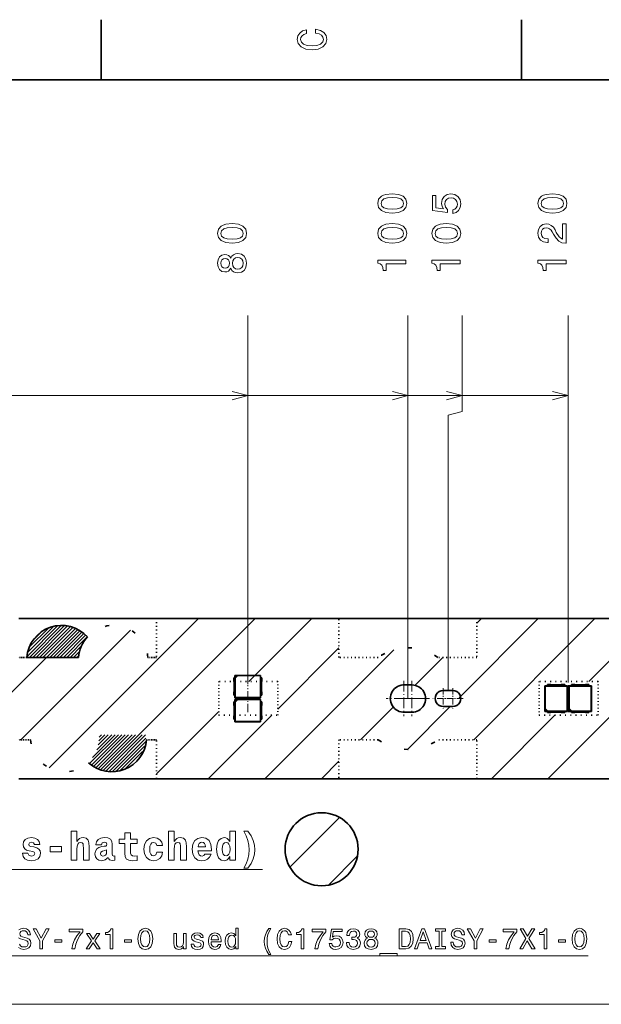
# Model space of a CAD drawing. Extents: x 0 to 420, y 0 to 297.
# Tile 22 of 23: x 252 to 325, y 172 to 294. Entities that reach past the tile are written whole.
import ezdxf

# ---------------------------------------------------------------- set-up
doc = ezdxf.new("R2010")
doc.units = 0
doc.linetypes.add('DASHDOT', pattern=[18.5, 12, -3, 0.5, -3])
doc.linetypes.add('DOT', pattern=[3.5, 0.5, -3])

msp = doc.modelspace()

# ---------------------------------------------------------------- linework, layer by layer
at = {"color": 7, "lineweight": 35}
for p, q in [((262.5, 287), (262.5, 294.5)), ((315, 287), (315, 294.5)), ((410, 287), (10, 287)), ((252.202179, 219.739853), (269.425842, 219.739853)), ((292.202179, 219.739853), (269.425842, 219.739853)), ((309.425842, 219.739853), (292.202179, 219.739853)), ((332.202179, 219.739853), (309.425842, 219.739853)), ((253.224594, 214.877686), (259.689331, 214.877686)), ((279.227112, 212.329849), (279.064026, 212.329849)), ((279.064026, 212.329849), (279.064026, 211.912811)), ((279.114014, 211.780533), (279.114014, 210.699173)), ((279.213989, 212.329849), (279.213989, 212.639847)), ((279.213989, 212.639847), (282.414001, 212.639847)), ((279.213989, 212.639847), (279.23761, 212.616272)), ((279.227112, 212.329849), (279.227112, 210.149857)), ((279.23761, 212.616272), (279.531677, 212.616272)), ((279.23761, 212.322189), (279.23761, 212.616272)), ((279.23761, 212.322189), (279.531677, 212.616272)), ((279.248077, 212.282791), (279.23761, 212.322189)), ((279.571075, 212.605789), (279.248077, 212.282791)), ((279.248077, 209.873917), (279.248077, 212.282791)), ((279.531677, 212.616272), (279.571075, 212.605789)), ((279.571075, 212.605789), (282.379944, 212.605789)), ((282.414001, 212.639847), (282.379944, 212.605789)), ((282.379944, 212.605789), (282.379944, 209.873917)), ((282.400909, 210.149857), (282.400909, 212.329849)), ((282.400909, 212.329849), (282.564026, 212.329849)), ((282.414001, 212.639847), (282.414001, 212.329849)), ((282.514008, 211.780533), (282.514008, 210.699173)), ((282.564026, 212.329849), (282.564026, 211.912811)), ((300.414001, 211.43985), (301.314026, 211.43985)), ((318.223999, 211.489853), (318.641052, 211.489853)), ((318.223999, 211.326752), (318.223999, 211.489853)), ((318.773315, 211.43985), (319.854675, 211.43985)), ((319.986969, 211.489853), (320.403992, 211.489853)), ((320.403992, 211.489853), (320.403992, 211.326752)), ((321.223999, 211.489853), (321.641052, 211.489853)), ((321.223999, 211.326752), (321.223999, 211.489853)), ((321.773315, 211.43985), (322.854675, 211.43985)), ((322.986969, 211.489853), (323.403992, 211.489853)), ((323.403992, 211.489853), (323.403992, 211.326752)), ((279.064026, 210.566895), (279.064026, 210.149857)), ((282.564026, 210.566895), (282.564026, 210.149857)), ((305.224609, 210.739792), (306.414001, 210.739792)), ((317.914001, 211.339859), (318.223999, 211.339859)), ((317.914001, 211.339859), (317.948059, 211.305786)), ((317.914001, 208.139847), (317.914001, 211.339859)), ((317.948059, 211.305786), (320.679932, 211.305786)), ((317.948059, 208.496918), (317.948059, 211.305786)), ((320.403992, 211.326752), (318.223999, 211.326752)), ((320.403992, 211.339859), (320.713989, 211.339859)), ((320.713989, 211.339859), (320.679932, 211.305786)), ((320.679932, 211.305786), (320.679932, 208.17392)), ((320.713989, 211.339859), (320.713989, 208.139847)), ((320.914001, 211.339859), (321.223999, 211.339859)), ((320.914001, 211.339859), (320.948059, 211.305786)), ((320.914001, 208.139847), (320.914001, 211.339859)), ((320.948059, 211.305786), (323.679932, 211.305786)), ((320.948059, 208.496918), (320.948059, 211.305786)), ((323.403992, 211.326752), (321.223999, 211.326752)), ((323.403992, 211.339859), (323.713989, 211.339859)), ((323.713989, 211.339859), (323.679932, 211.305786)), ((323.679932, 211.305786), (323.679932, 208.17392)), ((323.713989, 211.339859), (323.713989, 208.139847)), ((279.064026, 210.149857), (279.227112, 210.149857)), ((279.227112, 209.329849), (279.064026, 209.329849)), ((279.064026, 209.329849), (279.064026, 208.912811)), ((279.213989, 209.839859), (279.213989, 210.149857)), ((279.213989, 209.839859), (279.248077, 209.873917)), ((282.414001, 209.839859), (279.213989, 209.839859)), ((279.213989, 209.329849), (279.213989, 209.639847)), ((279.213989, 209.639847), (282.414001, 209.639847)), ((279.213989, 209.639847), (279.23761, 209.616272)), ((279.227112, 209.329849), (279.227112, 207.149857)), ((279.23761, 209.616272), (279.531677, 209.616272)), ((279.23761, 209.322189), (279.23761, 209.616272)), ((279.23761, 209.322189), (279.531677, 209.616272)), ((279.248077, 209.282791), (279.23761, 209.322189)), ((282.379944, 209.873917), (279.248077, 209.873917)), ((279.571075, 209.605789), (279.248077, 209.282791)), ((279.248077, 206.873917), (279.248077, 209.282791)), ((279.531677, 209.616272), (279.571075, 209.605789)), ((279.571075, 209.605789), (282.379944, 209.605789)), ((282.414001, 209.839859), (282.379944, 209.873917)), ((282.414001, 209.639847), (282.379944, 209.605789)), ((282.379944, 209.605789), (282.379944, 206.873917)), ((282.564026, 210.149857), (282.400909, 210.149857)), ((282.400909, 207.149857), (282.400909, 209.329849)), ((282.400909, 209.329849), (282.564026, 209.329849)), ((282.414001, 210.149857), (282.414001, 209.839859)), ((282.414001, 209.639847), (282.414001, 209.329849)), ((282.564026, 209.329849), (282.564026, 208.912811)), ((279.114014, 208.780533), (279.114014, 207.699173)), ((282.514008, 208.780533), (282.514008, 207.699173)), ((300.414001, 208.039856), (301.314026, 208.039856)), ((305.213989, 208.739853), (306.412964, 208.739853)), ((317.914001, 208.139847), (317.937592, 208.163437)), ((318.223999, 208.139847), (317.914001, 208.139847)), ((317.937592, 208.45752), (317.948059, 208.496918)), ((317.937592, 208.163437), (317.937592, 208.45752)), ((318.231689, 208.163437), (317.937592, 208.45752)), ((318.231689, 208.163437), (317.937592, 208.163437)), ((317.948059, 208.496918), (318.271057, 208.17392)), ((318.223999, 208.152954), (320.403992, 208.152954)), ((318.223999, 208.152954), (318.223999, 207.989853)), ((318.223999, 207.989853), (318.641052, 207.989853)), ((318.271057, 208.17392), (318.231689, 208.163437)), ((320.679932, 208.17392), (318.271057, 208.17392)), ((318.773315, 208.039856), (319.854675, 208.039856)), ((319.986969, 207.989853), (320.403992, 207.989853)), ((320.403992, 207.989853), (320.403992, 208.152954)), ((320.713989, 208.139847), (320.403992, 208.139847)), ((320.713989, 208.139847), (320.679932, 208.17392)), ((320.914001, 208.139847), (320.937592, 208.163437)), ((321.223999, 208.139847), (320.914001, 208.139847)), ((320.937592, 208.45752), (320.948059, 208.496918)), ((320.937592, 208.163437), (320.937592, 208.45752)), ((321.231689, 208.163437), (320.937592, 208.45752)), ((321.231689, 208.163437), (320.937592, 208.163437)), ((320.948059, 208.496918), (321.271057, 208.17392)), ((321.223999, 208.152954), (323.403992, 208.152954)), ((321.223999, 208.152954), (321.223999, 207.989853)), ((321.223999, 207.989853), (321.641052, 207.989853)), ((321.271057, 208.17392), (321.231689, 208.163437)), ((323.679932, 208.17392), (321.271057, 208.17392)), ((321.773315, 208.039856), (322.854675, 208.039856)), ((322.986969, 207.989853), (323.403992, 207.989853)), ((323.403992, 207.989853), (323.403992, 208.152954)), ((323.713989, 208.139847), (323.403992, 208.139847)), ((323.713989, 208.139847), (323.679932, 208.17392)), ((279.064026, 207.566895), (279.064026, 207.149857)), ((279.064026, 207.149857), (279.227112, 207.149857)), ((279.213989, 206.839859), (279.213989, 207.149857)), ((279.213989, 206.839859), (279.248077, 206.873917)), ((282.414001, 206.839859), (279.213989, 206.839859)), ((282.379944, 206.873917), (279.248077, 206.873917)), ((282.414001, 206.839859), (282.379944, 206.873917)), ((282.564026, 207.149857), (282.400909, 207.149857)), ((282.414001, 207.149857), (282.414001, 206.839859)), ((282.564026, 207.566895), (282.564026, 207.149857)), ((252.202179, 199.739853), (269.425842, 199.739853)), ((269.425842, 199.739853), (292.202179, 199.739853)), ((309.425842, 199.739853), (292.202179, 199.739853)), ((309.425842, 199.739853), (332.202179, 199.739853))]:
    msp.add_line(p, q, dxfattribs=at)
at = {"color": 7, "lineweight": 13}
for p, q in [((280.813995, 211.539856), (280.813538, 257.571777)), ((300.814026, 209.739853), (300.813538, 257.57196)), ((307.56366, 245.572021), (307.563538, 257.572021)), ((320.813995, 211.739853), (320.813538, 257.572144)), ((202.31366, 247.571014), (320.81366, 247.572144)), ((202.31366, 247.571014), (307.56366, 247.572021)), ((202.31366, 247.571014), (300.81366, 247.571945)), ((202.31366, 247.571014), (280.81366, 247.571762)), ((305.81897, 245.104507), (307.56366, 245.572021)), ((305.819336, 210.739792), (305.81897, 245.104507)), ((253.243515, 215.009308), (257.078186, 218.843979)), ((253.536163, 214.877686), (257.527008, 218.868546)), ((253.960419, 214.877686), (257.937073, 218.854324)), ((256.017212, 201.095276), (274.661774, 219.739853)), ((266.595032, 204.60202), (281.732849, 219.739853)), ((292.202179, 219.739853), (269.425842, 219.739853)), ((280.954407, 211.890366), (288.803894, 219.739853)), ((307.199341, 209.851028), (317.088196, 219.739853)), ((309.021423, 204.60202), (324.159241, 219.739853)), ((332.202179, 219.739853), (309.425842, 219.739853)), ((309.425842, 219.148575), (310.01712, 219.739853)), ((323.380829, 211.890366), (331.230316, 219.739853)), ((252.452881, 204.60202), (266.153625, 218.302795)), ((253.328079, 215.518143), (256.568298, 218.758331)), ((253.525986, 216.140305), (255.947205, 218.561523)), ((254.039413, 217.078003), (255.003555, 218.04213)), ((254.384689, 214.877686), (258.313049, 218.80603)), ((254.808945, 214.877686), (258.655975, 218.724716)), ((255.233215, 214.877686), (258.984741, 218.629227)), ((255.657471, 214.877686), (259.286194, 218.506378)), ((256.081726, 214.877686), (259.572815, 218.368759)), ((256.506012, 214.877686), (259.843384, 218.215042)), ((256.930267, 214.877686), (260.094604, 218.042007)), ((257.354553, 214.877686), (260.336426, 217.859573)), ((257.778809, 214.877686), (260.555603, 217.654495)), ((258.203064, 214.877686), (260.769745, 217.444366)), ((258.627319, 214.877686), (260.055298, 216.305649)), ((259.051575, 214.877686), (259.827393, 215.653473)), ((282.946045, 199.739853), (299.034119, 215.827942)), ((284.546906, 208.411774), (292.202179, 216.067062)), ((240.519638, 199.739853), (255.657471, 214.877686)), ((259.475861, 214.877686), (259.722107, 215.123962)), ((301.652161, 211.374893), (305.154938, 214.877686)), ((318.301392, 199.739853), (332.202179, 213.640656)), ((305.624634, 210.739792), (306.014008, 210.739792)), ((305.819336, 210.739792), (305.819336, 211.128036)), ((269.425842, 200.361786), (277.186615, 208.122559)), ((294.879272, 204.60202), (299.03302, 208.755768)), ((300.741943, 203.393631), (306.088196, 208.739853)), ((305.614014, 208.739853), (306.01297, 208.739853)), ((275.875, 199.739853), (283.800446, 207.665314)), ((311.230316, 199.739853), (319.155762, 207.665314)), ((261.064453, 201.617065), (264.663208, 205.21582)), ((261.299622, 201.427933), (265.087494, 205.21582)), ((261.417358, 202.394196), (264.238953, 205.21582)), ((261.562256, 201.266312), (265.511749, 205.21582)), ((261.829803, 201.109604), (265.936035, 205.21582)), ((261.955048, 203.356171), (263.814697, 205.21582)), ((262.124786, 200.980316), (266.360291, 205.21582)), ((262.140137, 203.96553), (263.390442, 205.21582)), ((262.226654, 204.476303), (262.966187, 205.21582)), ((262.251953, 204.925888), (262.541901, 205.21582)), ((262.431732, 200.862991), (266.784546, 205.21582)), ((262.760986, 200.767975), (267.208801, 205.21582)), ((263.117706, 200.700455), (267.633057, 205.21582)), ((263.494904, 200.653381), (268.057343, 205.21582)), ((263.912201, 200.646408), (268.069519, 204.803741)), ((264.380249, 200.690186), (268.027344, 204.337311)), ((264.915955, 200.801636), (267.916107, 203.801788)), ((265.575745, 201.037155), (267.675537, 203.136948)), ((290.01712, 199.739853), (292.202179, 201.924927)), ((269.425842, 199.739853), (292.202179, 199.739853)), ((309.425842, 199.739853), (332.202179, 199.739853)), ((286.054993, 188.706665), (292.257935, 194.909607)), ((290.877808, 186.45842), (294.506165, 190.086777)), ((63.814011, 171.570404), (337.814026, 171.570404))]:
    msp.add_line(p, q, dxfattribs=at)
at = {"color": 7, "linetype": 'DOT', "lineweight": 35, "ltscale": 0.121554}
for p, q in [((269.425842, 219.739853), (269.425842, 214.877686)), ((292.202179, 214.877686), (292.202179, 219.739853)), ((309.425842, 219.739853), (309.425842, 214.877686)), ((269.425842, 199.739853), (269.425842, 204.60202)), ((292.202179, 204.60202), (292.202179, 199.739853)), ((309.425842, 199.739853), (309.425842, 204.60202))]:
    msp.add_line(p, q, dxfattribs=at)
at = {"color": 7, "linetype": 'DOT', "lineweight": 35, "ltscale": 0.02556}
msp.add_line((253.224594, 214.877686), (252.202179, 214.877686), dxfattribs=at)
at = {"color": 7, "linetype": 'DOT', "lineweight": 35, "ltscale": 0.027179}
msp.add_line((269.425842, 214.877686), (268.338684, 214.877686), dxfattribs=at)
at = {"color": 7, "linetype": 'DOT', "lineweight": 35, "ltscale": 0.122005}
for p, q in [((297.082367, 214.877686), (292.202179, 214.877686)), ((309.425842, 214.877686), (304.545654, 214.877686)), ((297.082367, 204.60202), (292.202179, 204.60202)), ((309.425842, 204.60202), (304.545654, 204.60202))]:
    msp.add_line(p, q, dxfattribs=at)
at = {"color": 7, "linetype": 'DOT', "lineweight": 35, "ltscale": 0.184007}
for p, q in [((284.546906, 211.890366), (277.186615, 211.890366)), ((324.546906, 211.890366), (317.186615, 211.890366)), ((277.186615, 207.665314), (284.546906, 207.665314)), ((317.186615, 207.665314), (324.546906, 207.665314))]:
    msp.add_line(p, q, dxfattribs=at)
at = {"color": 7, "linetype": 'DOT', "lineweight": 35, "ltscale": 0.105626}
for p, q in [((277.186615, 211.890366), (277.186615, 207.665314)), ((284.546906, 207.665314), (284.546906, 211.890366)), ((317.186615, 211.890366), (317.186615, 207.665314)), ((324.546906, 207.665314), (324.546906, 211.890366))]:
    msp.add_line(p, q, dxfattribs=at)
at = {"color": 7, "linetype": 'DASHDOT', "lineweight": 13, "ltscale": 0.110691}
for p, q in [((300.314026, 211.953674), (300.314026, 207.526031)), ((302.527832, 209.739853), (298.100189, 209.739853))]:
    msp.add_line(p, q, dxfattribs=at)
at = {"color": 7, "linetype": 'DASHDOT', "lineweight": 13, "ltscale": 0.1105}
for p, q in [((301.314026, 211.94986), (301.314026, 207.529846)), ((303.524017, 209.739853), (299.104004, 209.739853))]:
    msp.add_line(p, q, dxfattribs=at)
at = {"color": 7, "linetype": 'DASHDOT', "lineweight": 13, "ltscale": 0.084}
for p, q in [((280.814026, 208.05986), (280.814026, 211.419846)), ((320.814026, 208.05986), (320.814026, 211.419846))]:
    msp.add_line(p, q, dxfattribs=at)
at = {"color": 7, "linetype": 'DASHDOT', "lineweight": 13, "ltscale": 0.065}
for p, q in [((305.213989, 211.039856), (305.213989, 208.43985)), ((306.414001, 211.039856), (306.414001, 208.43985)), ((306.514008, 209.739853), (303.914001, 209.739853))]:
    msp.add_line(p, q, dxfattribs=at)
at = {"color": 7, "linetype": 'DASHDOT', "lineweight": 13, "ltscale": 0.01}
msp.add_line((280.814026, 209.539856), (280.814026, 209.93985), dxfattribs=at)
at = {"color": 7, "linetype": 'DASHDOT', "lineweight": 13, "ltscale": 0.064999}
msp.add_line((307.713989, 209.739853), (305.114014, 209.739853), dxfattribs=at)
at = {"color": 7, "linetype": 'DOT', "lineweight": 35, "ltscale": 0.037179}
msp.add_line((253.689346, 204.60202), (252.202179, 204.60202), dxfattribs=at)
at = {"color": 7, "linetype": 'DOT', "lineweight": 35, "ltscale": 0.03166}
msp.add_line((269.425842, 204.60202), (268.159454, 204.60202), dxfattribs=at)
at = {"color": 7, "lineweight": 13}
for points in [[(289.282074, 292.817017), (289.705688, 292.716156), (290.008301, 292.549713), (290.194885, 292.317719), (290.255402, 292.04541), (290.164642, 291.71759), (289.892303, 291.460388), (289.448486, 291.28891), (288.833221, 291.233429), (288.222992, 291.28891), (287.774139, 291.455353), (287.501801, 291.712555), (287.405975, 292.04541), (287.456421, 292.287476), (287.597626, 292.494232), (287.824585, 292.65564), (288.137268, 292.766571), (288.137268, 293.245697), (287.658142, 293.094391), (287.295044, 292.832153), (287.068085, 292.47406), (286.987396, 292.04541), (287.113495, 291.510803), (287.466492, 291.102325), (288.046478, 290.840057), (288.833221, 290.749298), (289.619965, 290.840057), (290.199951, 291.102325), (290.558014, 291.510803), (290.679047, 292.04541), (290.583221, 292.514404), (290.315918, 292.89267), (289.877167, 293.159943), (289.282074, 293.301147)], [(298.85379, 270.346558), (299.645569, 270.422241), (300.210419, 270.659271), (300.553345, 271.037506), (300.664307, 271.562012), (300.553345, 272.081451), (300.210388, 272.459686), (299.645569, 272.691681), (298.85376, 272.772369), (298.067017, 272.69165), (297.754333, 272.595825), (297.497131, 272.459656), (297.154205, 272.081421), (297.038208, 271.561981), (297.154205, 271.037476), (297.502197, 270.659241), (298.067047, 270.422211)], [(298.85379, 270.830719), (298.24353, 270.871063), (297.804779, 270.997131), (297.547577, 271.224091), (297.456787, 271.561981), (297.547577, 271.894836), (297.804779, 272.121765), (298.24353, 272.247864), (298.85376, 272.288208), (299.469055, 272.247864), (299.907806, 272.121796), (300.165009, 271.894836), (300.250732, 271.562012), (300.165009, 271.224091), (299.907806, 270.997162), (299.469055, 270.871063)], [(306.400635, 270.31134), (306.814148, 270.422302), (307.136932, 270.669403), (307.338654, 271.032532), (307.414307, 271.496521), (307.323517, 272.005859), (307.076416, 272.404297), (306.683014, 272.656433), (306.178711, 272.752258), (305.709656, 272.666504), (305.341522, 272.424438), (305.104492, 272.046204), (305.018768, 271.557007), (305.079285, 271.178772), (305.245728, 270.886261), (304.302612, 271.027466), (304.302612, 272.560608), (303.889069, 272.560608), (303.889099, 270.689575), (305.744995, 270.412201), (305.744995, 270.815643), (305.507935, 271.108154), (305.422241, 271.481354), (305.477692, 271.804138), (305.639099, 272.051239), (305.8862, 272.207581), (306.203918, 272.263062), (306.521637, 272.207581), (306.768768, 272.046204), (306.92511, 271.799103), (306.980591, 271.481384), (306.945282, 271.214081), (306.829285, 271.007324), (306.647705, 270.856018), (306.400635, 270.780365)], [(318.85379, 270.346771), (319.645569, 270.422424), (320.210419, 270.659454), (320.553345, 271.037689), (320.664307, 271.562195), (320.553345, 272.081635), (320.210388, 272.4599), (319.645569, 272.691864), (318.85376, 272.772552), (318.067017, 272.691864), (317.754333, 272.596039), (317.497131, 272.459869), (317.154205, 272.081604), (317.038208, 271.562164), (317.154205, 271.037659), (317.502197, 270.659424), (318.067047, 270.422394)], [(318.85379, 270.830902), (318.24353, 270.871246), (317.804779, 270.997314), (317.547577, 271.224274), (317.456787, 271.562164), (317.547577, 271.89502), (317.804779, 272.121948), (318.24353, 272.248047), (318.85376, 272.288391), (319.469055, 272.248047), (319.907806, 272.121979), (320.165009, 271.89505), (320.250732, 271.562195), (320.165009, 271.224304), (319.907806, 270.997345), (319.469055, 270.871277)], [(278.853821, 266.610352), (279.64563, 266.686005), (280.210449, 266.923035), (280.553375, 267.3013), (280.664307, 267.825806), (280.553375, 268.345245), (280.210449, 268.72348), (279.645569, 268.955475), (278.85379, 269.036163), (278.067047, 268.955444), (277.754364, 268.859619), (277.497192, 268.72345), (277.154236, 268.345215), (277.038239, 267.825745), (277.154236, 267.30127), (277.502258, 266.923035), (278.067078, 266.686005)], [(278.853821, 267.094513), (278.243591, 267.134857), (277.80481, 267.260925), (277.547607, 267.487854), (277.456848, 267.825775), (277.547607, 268.15863), (277.80481, 268.385559), (278.243591, 268.511658), (278.853821, 268.552002), (279.469086, 268.511658), (279.907837, 268.38559), (280.165039, 268.15863), (280.250793, 267.825806), (280.165039, 267.487885), (279.907837, 267.260956), (279.469086, 267.134857)], [(298.853821, 266.610535), (299.64563, 266.686218), (300.210449, 266.923248), (300.553375, 267.301483), (300.664307, 267.825989), (300.553375, 268.345428), (300.210449, 268.723663), (299.645569, 268.955658), (298.85379, 269.036346), (298.067047, 268.955627), (297.754364, 268.859802), (297.497192, 268.723633), (297.154236, 268.345398), (297.038239, 267.825958), (297.154236, 267.301453), (297.502258, 266.923218), (298.067078, 266.686188)], [(298.853821, 267.094696), (298.243591, 267.13504), (297.80481, 267.261108), (297.547607, 267.488068), (297.456848, 267.825958), (297.547607, 268.158813), (297.80481, 268.385742), (298.243591, 268.511841), (298.853821, 268.552185), (299.469086, 268.511841), (299.907837, 268.385773), (300.165039, 268.158813), (300.250793, 267.825989), (300.165039, 267.488068), (299.907837, 267.261139), (299.469086, 267.13504)], [(305.603821, 266.610596), (306.39563, 266.686279), (306.960449, 266.923309), (307.303375, 267.301544), (307.414307, 267.82605), (307.303375, 268.34549), (306.960449, 268.723724), (306.395569, 268.955719), (305.60379, 269.036407), (304.817047, 268.955688), (304.504364, 268.859863), (304.247192, 268.723694), (303.904236, 268.345459), (303.788239, 267.826019), (303.904236, 267.301514), (304.252258, 266.923279), (304.817078, 266.686249)], [(305.603821, 267.094757), (304.993591, 267.135101), (304.55481, 267.261169), (304.297607, 267.488129), (304.206848, 267.826019), (304.297607, 268.158875), (304.55481, 268.385803), (304.993591, 268.511902), (305.603821, 268.552246), (306.219086, 268.511902), (306.657837, 268.385834), (306.915039, 268.158905), (307.000793, 267.82605), (306.915039, 267.488159), (306.657837, 267.2612), (306.219086, 267.135101)], [(320.563477, 266.595612), (320.563446, 269.001251), (320.12973, 269.001251), (320.129761, 267.099945), (319.8927, 267.205841), (319.696045, 267.38739), (319.337952, 267.947205), (319.186646, 268.244751), (318.969788, 268.577606), (318.717621, 268.814636), (318.420074, 268.950806), (318.082184, 269.001221), (317.658569, 268.915466), (317.325714, 268.678436), (317.113892, 268.315338), (317.038239, 267.846313), (317.123962, 267.362152), (317.361023, 266.994019), (317.739258, 266.756989), (318.238556, 266.6763), (318.309143, 266.6763), (318.309143, 267.135223), (318.268799, 267.135223), (317.925842, 267.180603), (317.673706, 267.316772), (317.512329, 267.53363), (317.456848, 267.821106), (317.507263, 268.113617), (317.633362, 268.330475), (317.830017, 268.47168), (318.077148, 268.522125), (318.309143, 268.486816), (318.505829, 268.390991), (318.677307, 268.229614), (318.828613, 268.007721), (318.98999, 267.710144), (319.302673, 267.215942), (319.635529, 266.86795), (320.039001, 266.661194), (320.54834, 266.595612)], [(278.677307, 263.464386), (278.818542, 263.207184), (279.015259, 263.03067), (279.26236, 262.919739), (279.559906, 262.88443), (280.008759, 262.965118), (280.35675, 263.197113), (280.578613, 263.575348), (280.664368, 264.089783), (280.578613, 264.599121), (280.35672, 264.977386), (280.008728, 265.209351), (279.559875, 265.295105), (279.262329, 265.254761), (279.015198, 265.148834), (278.818542, 264.967285), (278.677307, 264.715118), (278.556274, 264.91684), (278.389832, 265.058044), (278.18811, 265.143768), (277.940979, 265.174042), (277.582947, 265.093353), (277.295471, 264.881531), (277.108887, 264.538574), (277.038269, 264.089722), (277.108887, 263.635834), (277.295502, 263.292908), (277.582947, 263.07605), (277.94104, 263.000397), (278.188141, 263.025635), (278.389893, 263.111359)], [(277.981354, 263.479523), (277.75946, 263.519867), (277.587982, 263.6409), (277.482086, 263.83252), (277.441711, 264.089752), (277.482086, 264.341888), (277.587982, 264.533539), (277.75946, 264.654572), (277.981354, 264.699982), (278.208313, 264.654602), (278.384827, 264.533569), (278.500793, 264.341919), (278.536133, 264.089752), (278.495789, 263.83255), (278.384827, 263.6409), (278.208313, 263.519867)], [(279.549805, 263.368591), (279.282532, 263.413971), (279.08078, 263.560211), (278.949646, 263.78717), (278.904266, 264.089752), (278.949646, 264.387299), (279.08078, 264.614258), (279.282532, 264.760498), (279.549805, 264.810944), (279.83728, 264.760498), (280.054138, 264.614258), (280.195343, 264.387329), (280.240723, 264.089783), (280.195343, 263.78717), (280.054138, 263.560242), (279.83728, 263.413971)], [(300.563477, 263.999176), (300.563477, 264.458099), (297.038269, 264.458069), (297.038269, 264.115143), (297.345917, 264.024353), (297.552673, 263.842804), (297.673706, 263.56543), (297.714081, 263.182159), (298.072144, 263.182159), (298.072144, 263.999146)], [(307.313477, 263.999237), (307.313477, 264.458191), (303.788269, 264.45813), (303.788269, 264.115204), (304.095917, 264.024414), (304.302673, 263.842865), (304.423706, 263.565491), (304.464081, 263.18222), (304.822144, 263.18222), (304.822144, 263.999207)], [(320.563477, 263.999359), (320.563477, 264.458313), (317.038269, 264.458252), (317.038269, 264.115326), (317.345917, 264.024567), (317.552673, 263.843018), (317.673706, 263.565613), (317.714081, 263.182343), (318.072144, 263.182343), (318.072144, 263.999359)], [(258.761261, 193.207138), (258.761261, 189.586105), (259.482452, 189.586105), (259.482452, 190.932648), (259.502625, 191.300797), (259.578247, 191.563049), (259.724518, 191.719391), (259.951477, 191.774872), (260.138062, 191.724426), (260.238922, 191.593307), (260.274231, 191.37645), (260.284302, 191.094025), (260.284302, 189.586105), (261.005493, 189.586105), (261.005493, 191.230194), (260.980286, 191.71434), (260.879425, 192.077454), (260.64743, 192.304398), (260.233887, 192.385101), (259.991821, 192.354843), (259.79007, 192.264053), (259.623657, 192.107712), (259.482452, 191.880768), (259.482452, 193.207138)], [(270.905365, 193.207138), (270.905365, 189.586105), (271.626556, 189.586105), (271.626556, 190.932648), (271.646729, 191.300797), (271.722351, 191.563049), (271.868622, 191.719391), (272.095581, 191.774872), (272.282166, 191.724426), (272.383026, 191.593307), (272.418335, 191.37645), (272.428406, 191.094025), (272.428406, 189.586105), (273.149597, 189.586105), (273.149597, 191.230194), (273.12439, 191.71434), (273.023529, 192.077454), (272.791534, 192.304398), (272.377991, 192.385101), (272.135925, 192.354843), (271.934174, 192.264053), (271.767761, 192.107712), (271.626556, 191.880768), (271.626556, 193.207138)], [(278.555939, 190.0047), (278.555939, 189.586105), (279.27713, 189.586105), (279.27713, 193.207138), (278.555939, 193.207138), (278.555939, 191.880768), (278.409698, 192.107712), (278.248322, 192.269104), (278.066772, 192.359879), (277.85495, 192.390137), (277.471649, 192.289276), (277.169067, 192.006851), (276.972382, 191.552963), (276.901764, 190.942734), (276.972382, 190.327454), (277.169067, 189.86853), (277.471649, 189.586105), (277.85495, 189.49028), (278.071808, 189.520538), (278.253357, 189.611328), (278.409698, 189.772705)], [(280.83548, 193.186966), (280.31604, 193.186966), (280.623657, 192.601959), (280.830444, 192.027023), (280.946442, 191.452103), (280.986786, 190.872131), (280.946442, 190.261902), (280.820374, 189.681931), (280.613586, 189.117081), (280.31604, 188.557281), (280.83548, 188.557281), (281.213745, 189.15239), (281.486084, 189.737396), (281.652496, 190.312332), (281.707977, 190.872131), (281.652496, 191.42688), (281.486084, 192.006851), (281.213745, 192.591873)], [(253.955063, 190.660309), (254.151749, 190.564499), (254.222351, 190.382935), (254.111389, 190.161026), (253.788635, 190.075302), (253.480988, 190.176163), (253.359955, 190.458588), (252.674072, 190.458588), (252.74469, 190.045044), (252.961548, 189.737396), (253.309525, 189.555847), (253.7836, 189.49028), (254.272781, 189.555847), (254.630859, 189.737396), (254.852753, 190.029907), (254.928406, 190.423279), (254.872925, 190.725876), (254.721634, 190.95787), (254.464417, 191.124283), (254.101318, 191.225159), (253.707947, 191.29071), (253.521332, 191.37645), (253.450745, 191.558014), (253.536469, 191.734528), (253.773499, 191.810165), (254.050873, 191.729477), (254.161835, 191.532791), (254.852753, 191.532791), (254.852753, 191.542877), (254.7771, 191.885818), (254.565292, 192.153107), (254.227386, 192.324585), (253.7836, 192.385101), (253.339783, 192.324585), (253.017029, 192.148071), (252.815292, 191.875732), (252.749725, 191.522705), (252.800171, 191.230194), (252.951447, 190.998215), (253.193542, 190.831787), (253.526382, 190.735962)], [(262.543701, 191.47731), (262.62439, 191.739563), (262.881592, 191.830338), (263.118622, 191.759735), (263.19931, 191.558014), (263.169037, 191.401672), (263.068176, 191.326019), (262.886627, 191.295761), (262.604187, 191.265503), (262.220917, 191.164642), (261.943542, 190.978043), (261.7771, 190.710739), (261.721649, 190.362762), (261.7771, 189.999649), (261.943542, 189.722275), (262.210815, 189.555847), (262.573944, 189.49028), (263.00766, 189.596191), (263.385895, 189.91391), (263.441376, 189.732361), (263.547302, 189.611328), (263.698578, 189.550797), (263.915436, 189.525589), (264.202911, 189.565933), (264.202911, 190.090424), (264.081879, 190.075302), (263.920471, 190.140854), (263.890228, 190.347626), (263.890228, 191.547928), (263.829712, 191.916077), (263.648163, 192.178329), (263.330444, 192.334671), (262.881592, 192.390137), (262.447876, 192.324585), (262.125092, 192.148071), (261.918335, 191.870682), (261.852753, 191.517654), (261.852753, 191.47731)], [(267.011993, 192.203537), (266.149597, 192.203537), (266.149597, 192.995331), (265.438507, 192.995331), (265.438507, 192.203537), (264.762695, 192.203537), (264.762695, 191.638702), (265.438507, 191.638702), (265.438507, 190.433365), (265.483887, 189.999649), (265.645264, 189.707138), (265.952911, 189.545761), (266.437073, 189.49028), (267.011993, 189.515503), (267.011993, 190.090424), (266.679138, 190.070251), (266.406799, 190.110596), (266.245422, 190.231644), (266.169769, 190.428329), (266.149597, 190.690567), (266.149597, 191.638702), (267.011993, 191.638702)], [(269.468048, 190.554398), (269.326843, 190.221558), (269.039368, 190.10051), (268.837646, 190.15094), (268.68634, 190.312332), (268.595581, 190.57962), (268.565308, 190.947784), (268.595581, 191.310883), (268.691376, 191.578186), (268.842682, 191.734528), (269.039368, 191.789993), (269.326843, 191.684082), (269.463013, 191.396622), (270.174103, 191.396622), (270.068176, 191.810165), (269.841248, 192.122849), (269.498291, 192.319534), (269.054504, 192.390137), (268.550171, 192.284225), (268.166901, 191.99173), (267.919769, 191.532791), (267.839081, 190.932648), (267.919769, 190.33754), (268.151764, 189.883652), (268.519897, 189.591156), (269.009094, 189.49028), (269.473083, 189.565933), (269.831146, 189.772705), (270.068176, 190.110596), (270.174103, 190.554398)], [(275.464447, 190.312332), (275.313141, 190.140854), (275.096283, 190.080338), (274.904663, 190.120682), (274.753357, 190.24173), (274.642395, 190.443451), (274.59198, 190.720825), (276.281433, 190.720825), (276.286499, 190.90239), (276.205811, 191.542877), (275.96875, 192.011902), (275.590515, 192.294312), (275.076111, 192.390137), (274.586914, 192.289276), (274.208679, 192.006851), (273.966614, 191.547928), (273.885925, 190.942734), (273.966614, 190.327454), (274.208679, 189.86853), (274.576843, 189.586105), (275.060974, 189.49028), (275.464447, 189.54071), (275.787231, 189.686966), (276.034332, 189.939133), (276.220947, 190.312332)], [(275.545135, 191.24028), (274.607117, 191.24028), (274.647461, 191.472275), (274.753357, 191.648788), (274.899597, 191.759735), (275.076111, 191.800079), (275.262726, 191.759735), (275.408966, 191.653824), (275.499756, 191.47731)], [(278.097015, 191.784958), (278.303772, 191.729477), (278.455078, 191.573135), (278.555939, 191.305847), (278.591248, 190.942734), (278.555939, 190.574585), (278.455078, 190.307281), (278.298737, 190.145905), (278.097015, 190.095474), (277.90033, 190.145905), (277.749023, 190.307281), (277.653198, 190.574585), (277.622955, 190.942734), (277.653198, 191.305847), (277.749023, 191.5681), (277.90033, 191.729477)], [(256.148865, 191.280624), (256.148865, 190.599792), (257.530701, 190.599792), (257.530701, 191.280624)], [(263.189209, 190.554398), (263.148865, 190.347626), (263.042969, 190.191299), (262.886627, 190.090424), (262.700012, 190.060165), (262.493256, 190.145905), (262.417603, 190.367813), (262.478119, 190.584671), (262.659668, 190.700653), (262.967316, 190.761185), (263.189209, 190.867081)], [(255.190582, 178.491409), (255.190582, 179.503662), (256.011902, 180.99501), (255.637268, 180.99501), (255.021271, 179.80986), (254.398071, 180.99501), (253.99823, 180.99501), (254.85556, 179.48204), (254.85556, 178.491409)], [(258.839722, 178.491409), (259.203552, 178.491409), (259.322418, 179.085785), (259.531372, 179.640549), (259.826752, 180.15567), (260.212189, 180.638382), (260.212189, 180.937378), (258.497498, 180.937378), (258.497498, 180.609558), (259.866364, 180.609558), (259.470123, 180.12326), (259.171143, 179.615326), (258.962189, 179.074982)], [(263.612762, 178.491409), (263.940582, 178.491409), (263.940582, 181.009415), (263.695618, 181.009415), (263.630768, 180.789673), (263.501099, 180.641983), (263.302979, 180.555527), (263.029205, 180.526718), (263.029205, 180.27095), (263.612762, 180.27095)], [(267.088989, 179.741409), (267.153839, 179.179443), (267.341156, 178.765182), (267.632935, 178.509415), (268.014771, 178.422958), (268.393036, 178.509415), (268.688416, 178.765182), (268.872131, 179.179443), (268.940582, 179.741409), (268.872131, 180.299774), (268.792877, 180.526718), (268.688416, 180.714035), (268.393036, 180.969803), (268.212891, 181.034637), (268.014771, 181.05986), (267.629333, 180.969803), (267.337555, 180.717636), (267.153839, 180.303375)], [(267.434814, 179.741409), (267.474426, 180.177292), (267.593323, 180.497894), (267.777039, 180.692413), (268.014771, 180.760864), (268.248932, 180.692413), (268.432648, 180.494293), (268.551514, 180.173691), (268.594757, 179.741409), (268.551514, 179.305527), (268.432648, 178.984924), (268.248932, 178.790405), (268.014771, 178.725555), (267.777039, 178.790405), (267.593323, 178.984924), (267.474426, 179.301926)], [(279.300781, 178.790405), (279.300781, 178.491409), (279.617798, 178.491409), (279.617798, 181.077866), (279.304413, 181.077866), (279.304413, 180.130463), (279.063049, 180.404236), (278.915344, 180.46907), (278.746033, 180.494293), (278.43985, 180.422241), (278.202087, 180.22052), (278.04718, 179.896301), (277.993164, 179.460434), (278.04718, 179.024551), (278.202087, 178.696747), (278.43985, 178.491409), (278.746033, 178.422958), (278.915344, 178.448181), (279.06665, 178.513016)], [(283.457855, 177.796158), (283.684814, 177.796158), (283.479462, 178.178009), (283.335388, 178.577866), (283.245331, 178.999329), (283.216492, 179.424408), (283.245331, 179.849472), (283.335388, 180.267349), (283.479462, 180.670807), (283.684814, 181.052643), (283.457855, 181.052643), (283.194885, 180.656403), (283.011169, 180.263748), (282.903107, 179.853088), (282.870667, 179.424408), (282.903107, 178.992126), (283.011169, 178.585068), (283.194885, 178.192413)], [(285.947052, 179.420807), (285.875, 179.11821), (285.756134, 178.902069), (285.590424, 178.768784), (285.395905, 178.725555), (285.161743, 178.790405), (284.978027, 178.984924), (284.85556, 179.301926), (284.815918, 179.741409), (284.85556, 180.177292), (284.974426, 180.497894), (285.158142, 180.692413), (285.395905, 180.760864), (285.568817, 180.724838), (285.716492, 180.623978), (285.831787, 180.461868), (285.911011, 180.238525), (286.253235, 180.238525), (286.145172, 180.58075), (285.957855, 180.840118), (285.702087, 181.002213), (285.395905, 181.05986), (285.014038, 180.969803), (284.72226, 180.717636), (284.534943, 180.303375), (284.470093, 179.741409), (284.534943, 179.179443), (284.72226, 178.765182), (285.014038, 178.509415), (285.395905, 178.422958), (285.730896, 178.491409), (286.001099, 178.682327), (286.192017, 178.995728), (286.292877, 179.420807)], [(287.467224, 178.491409), (287.795044, 178.491409), (287.795044, 181.009415), (287.550079, 181.009415), (287.485229, 180.789673), (287.35553, 180.641983), (287.15741, 180.555527), (286.883667, 180.526718), (286.883667, 180.27095), (287.467224, 180.27095)], [(289.199951, 178.491409), (289.563782, 178.491409), (289.682648, 179.085785), (289.891602, 179.640549), (290.186951, 180.15567), (290.572418, 180.638382), (290.572418, 180.937378), (288.857727, 180.937378), (288.857727, 180.609558), (290.226593, 180.609558), (289.830322, 180.12326), (289.531342, 179.615326), (289.322418, 179.074982)], [(290.975891, 179.143433), (291.055115, 178.848038), (291.231628, 178.617493), (291.491028, 178.473404), (291.822418, 178.419357), (292.186249, 178.484207), (292.470825, 178.660721), (292.65094, 178.941696), (292.719391, 179.301926), (292.658142, 179.636948), (292.485229, 179.899918), (292.215088, 180.069214), (291.865662, 180.130463), (291.595459, 180.087234), (291.386536, 179.968353), (291.487427, 180.641983), (292.58252, 180.641983), (292.58252, 180.937378), (291.246033, 180.937378), (291.047913, 179.611725), (291.336121, 179.611725), (291.545044, 179.781036), (291.811615, 179.84227), (292.042175, 179.802643), (292.218689, 179.687378), (292.330353, 179.510864), (292.369965, 179.28392), (292.330353, 179.056976), (292.215088, 178.880463), (292.038574, 178.768784), (291.811615, 178.729156), (291.620697, 178.754379), (291.472992, 178.837234), (291.364929, 178.966919), (291.310913, 179.143433)], [(293.130066, 179.276718), (293.130066, 179.251495), (293.187683, 178.90567), (293.356995, 178.646301), (293.623596, 178.480606), (293.976624, 178.419357), (294.351257, 178.480606), (294.632233, 178.639099), (294.812347, 178.891266), (294.877197, 179.215469), (294.848358, 179.428009), (294.769104, 179.600922), (294.639435, 179.734207), (294.466522, 179.831467), (294.700684, 180.025986), (294.783508, 180.335785), (294.729492, 180.616776), (294.574585, 180.8293), (294.322449, 180.962585), (293.976624, 181.009415), (293.652405, 180.951782), (293.403839, 180.793289), (293.24173, 180.541122), (293.187683, 180.2061), (293.187683, 180.180893), (293.508301, 180.180893), (293.537109, 180.411438), (293.630798, 180.577148), (293.782104, 180.678009), (293.994629, 180.714035), (294.181946, 180.685211), (294.318848, 180.609558), (294.401672, 180.487091), (294.434082, 180.321381), (294.401672, 180.144867), (294.315216, 180.025986), (294.16394, 179.953949), (293.958618, 179.932327), (293.818115, 179.935928), (293.818115, 179.651352), (293.994629, 179.658554), (294.221558, 179.626129), (294.390869, 179.539673), (294.49173, 179.399185), (294.527771, 179.215469), (294.488129, 179.006546), (294.383667, 178.851639), (294.217957, 178.754379), (293.99823, 178.721954), (293.771271, 178.75798), (293.605591, 178.866043), (293.501099, 179.038956), (293.461487, 179.276718)], [(295.759766, 179.838669), (295.57605, 179.737808), (295.449951, 179.597321), (295.370728, 179.420807), (295.34549, 179.208267), (295.403137, 178.887665), (295.568848, 178.639099), (295.838989, 178.480606), (296.206421, 178.419357), (296.570251, 178.480606), (296.840454, 178.639099), (297.006165, 178.887665), (297.067383, 179.208267), (297.038574, 179.420807), (296.962921, 179.597321), (296.833252, 179.737808), (296.653137, 179.838669), (296.797241, 179.925125), (296.898071, 180.044006), (296.95932, 180.188095), (296.980957, 180.364609), (296.923279, 180.620377), (296.772003, 180.825699), (296.527039, 180.958984), (296.206421, 181.009415), (295.882233, 180.958984), (295.637268, 180.825699), (295.482361, 180.620377), (295.428345, 180.364609), (295.44635, 180.188095), (295.507599, 180.044006)], [(295.770569, 180.335785), (295.799377, 180.494293), (295.885834, 180.616776), (296.022705, 180.692413), (296.206421, 180.721237), (296.386536, 180.692413), (296.523438, 180.616776), (296.609894, 180.494293), (296.642334, 180.335785), (296.609894, 180.173691), (296.523438, 180.047607), (296.386536, 179.964752), (296.206421, 179.939529), (296.022705, 179.968353), (295.885834, 180.047607), (295.799377, 180.173691)], [(300.540039, 180.991409), (299.707886, 180.991409), (299.707886, 178.491409), (300.540039, 178.491409), (300.932678, 178.570663), (301.224487, 178.812012), (301.404602, 179.204666), (301.469421, 179.741409), (301.411804, 180.288956), (301.339722, 180.505096), (301.238892, 180.678009), (300.947083, 180.912155), (300.756165, 180.969803)], [(301.617126, 178.491409), (301.948547, 178.491409), (302.211487, 179.226273), (303.209351, 179.226273), (303.47229, 178.491409), (303.810913, 178.491409), (302.895935, 180.99501), (302.528503, 180.99501)], [(304.715118, 178.794006), (304.254028, 178.794006), (304.254028, 178.491409), (305.507629, 178.491409), (305.507629, 178.794006), (305.046509, 178.794006), (305.046509, 180.688812), (305.507629, 180.688812), (305.507629, 180.991409), (304.254028, 180.991409), (304.254028, 180.688812), (304.715118, 180.688812)], [(306.480255, 179.31633), (306.152435, 179.31633), (306.224487, 178.934494), (306.404602, 178.653519), (306.681976, 178.484207), (307.05661, 178.422958), (307.427673, 178.480606), (307.705017, 178.639099), (307.881531, 178.887665), (307.946381, 179.215469), (307.892334, 179.510864), (307.741058, 179.701782), (307.496094, 179.827866), (307.168274, 179.921524), (306.887329, 179.989975), (306.703613, 180.069214), (306.599121, 180.184494), (306.566711, 180.364609), (306.599121, 180.526718), (306.69278, 180.649185), (306.836884, 180.73204), (307.035004, 180.760864), (307.236725, 180.724838), (307.395233, 180.627579), (307.499695, 180.465469), (307.55014, 180.245728), (307.87793, 180.245728), (307.87793, 180.25293), (307.820312, 180.591553), (307.651001, 180.843719), (307.38443, 181.002213), (307.0242, 181.056244), (306.699982, 181.002213), (306.447815, 180.850922), (306.285706, 180.616776), (306.228088, 180.314178), (306.274902, 180.044006), (306.411804, 179.860291), (306.62793, 179.737808), (306.92334, 179.64415), (307.215118, 179.561295), (307.434875, 179.48204), (307.568146, 179.366776), (307.61499, 179.179443), (307.571747, 178.988525), (307.460083, 178.844437), (307.290771, 178.754379), (307.071045, 178.725555), (306.82605, 178.765182), (306.638733, 178.880463), (306.519867, 179.06778)], [(309.405334, 178.491409), (309.405334, 179.503662), (310.226654, 180.99501), (309.85199, 180.99501), (309.236023, 179.80986), (308.612823, 180.99501), (308.212952, 180.99501), (309.070312, 179.48204), (309.070312, 178.491409)], [(313.054474, 178.491409), (313.418304, 178.491409), (313.53717, 179.085785), (313.746124, 179.640549), (314.041504, 180.15567), (314.426941, 180.638382), (314.426941, 180.937378), (312.71225, 180.937378), (312.71225, 180.609558), (314.081116, 180.609558), (313.684875, 180.12326), (313.385864, 179.615326), (313.176941, 179.074982)], [(314.769165, 178.491409), (315.1474, 178.491409), (315.720184, 179.503662), (316.303772, 178.491409), (316.685608, 178.491409), (315.9039, 179.777435), (316.645996, 180.99501), (316.282166, 180.99501), (315.730988, 180.069214), (315.190643, 180.99501), (314.812408, 180.99501), (315.550873, 179.773834)], [(317.827545, 178.491409), (318.155334, 178.491409), (318.155334, 181.009415), (317.9104, 181.009415), (317.845551, 180.789673), (317.715881, 180.641983), (317.517761, 180.555527), (317.243958, 180.526718), (317.243958, 180.27095), (317.827545, 180.27095)], [(321.303772, 179.741409), (321.368622, 179.179443), (321.555939, 178.765182), (321.847717, 178.509415), (322.229553, 178.422958), (322.607819, 178.509415), (322.903198, 178.765182), (323.086914, 179.179443), (323.155365, 179.741409), (323.086914, 180.299774), (323.00769, 180.526718), (322.903198, 180.714035), (322.607819, 180.969803), (322.427704, 181.034637), (322.229553, 181.05986), (321.844116, 180.969803), (321.552338, 180.717636), (321.368622, 180.303375)], [(321.649597, 179.741409), (321.689209, 180.177292), (321.808105, 180.497894), (321.991821, 180.692413), (322.229553, 180.760864), (322.463745, 180.692413), (322.647461, 180.494293), (322.766296, 180.173691), (322.80954, 179.741409), (322.766296, 179.305527), (322.647461, 178.984924), (322.463745, 178.790405), (322.229553, 178.725555), (321.991821, 178.790405), (321.808105, 178.984924), (321.689209, 179.301926)], [(256.735962, 179.31633), (257.607727, 179.31633), (257.607727, 179.600922), (256.735962, 179.600922)], [(260.993896, 178.491409), (261.491028, 179.244293), (262.002533, 178.491409), (262.384399, 178.491409), (261.692749, 179.489243), (262.344757, 180.425842), (261.977325, 180.425842), (261.505432, 179.723404), (261.033508, 180.425842), (260.658875, 180.425842), (261.300079, 179.485641), (260.622864, 178.491409)], [(265.410309, 179.31633), (266.282074, 179.31633), (266.282074, 179.600922), (265.410309, 179.600922)], [(273.097626, 180.425842), (272.78064, 180.425842), (272.78064, 179.309128), (272.744598, 179.049774), (272.640137, 178.862442), (272.478027, 178.747177), (272.265503, 178.711151), (272.096191, 178.739975), (271.988129, 178.826431), (271.92688, 178.974121), (271.912476, 179.183044), (271.912476, 180.425842), (271.595459, 180.425842), (271.595459, 179.154236), (271.606262, 178.898468), (271.674713, 178.685928), (271.883667, 178.491409), (272.218689, 178.422958), (272.398804, 178.448181), (272.55368, 178.513016), (272.686981, 178.624695), (272.795044, 178.786804), (272.795044, 178.491409), (273.097626, 178.491409)], [(274.72229, 179.618927), (274.416077, 179.690979), (274.189148, 179.773834), (274.113464, 179.943146), (274.135101, 180.062012), (274.210754, 180.148468), (274.333221, 180.202499), (274.509735, 180.224121), (274.679047, 180.202499), (274.812317, 180.137665), (274.898804, 180.040405), (274.934814, 179.910721), (275.244598, 179.910721), (275.244598, 179.917923), (275.190582, 180.152069), (275.042877, 180.335785), (274.812317, 180.451065), (274.509735, 180.494293), (274.203552, 180.451065), (273.980194, 180.332184), (273.839722, 180.15567), (273.796478, 179.932327), (273.828918, 179.716187), (273.929749, 179.564896), (274.095459, 179.456833), (274.336823, 179.38118), (274.68985, 179.294724), (274.906006, 179.204666), (274.963623, 179.132614), (274.985229, 179.024551), (274.95282, 178.891266), (274.866364, 178.790405), (274.725891, 178.725555), (274.538544, 178.703949), (274.340424, 178.725555), (274.19635, 178.801208), (274.09906, 178.923691), (274.059448, 179.092987), (273.753235, 179.092987), (273.80368, 178.80481), (273.951385, 178.595871), (274.185547, 178.469803), (274.509735, 178.422958), (274.848358, 178.469803), (275.096924, 178.595871), (275.248199, 178.797607), (275.302246, 179.060577), (275.262634, 179.287521), (275.15094, 179.442413), (274.967224, 179.543289)], [(276.220825, 179.366776), (277.488831, 179.366776), (277.492432, 179.514465), (277.434814, 179.928726), (277.276306, 180.238525), (277.024139, 180.425842), (276.689148, 180.494293), (276.361328, 180.422241), (276.109161, 180.22052), (275.947052, 179.8927), (275.889404, 179.460434), (275.943451, 179.017349), (276.10556, 178.693146), (276.354126, 178.491409), (276.678314, 178.422958), (276.95929, 178.469803), (277.18985, 178.59227), (277.359161, 178.786804), (277.456421, 179.046158), (277.143005, 179.046158), (277.078186, 178.902069), (276.984528, 178.794006), (276.717957, 178.70755), (276.512634, 178.747177), (276.357727, 178.87326), (276.256836, 179.078583), (276.220825, 179.355957)], [(276.220825, 179.633347), (276.260437, 179.881897), (276.357727, 180.065613), (276.505402, 180.177292), (276.699951, 180.216919), (276.890869, 180.177292), (277.038544, 180.065613), (277.128601, 179.881897), (277.161041, 179.633347)], [(278.800079, 180.209702), (279.009003, 180.159271), (279.167511, 180.018784), (279.261169, 179.784637), (279.29718, 179.460434), (279.261169, 179.132614), (279.167511, 178.898468), (279.009003, 178.754379), (278.800079, 178.70755), (278.601959, 178.754379), (278.450653, 178.898468), (278.349792, 179.136215), (278.317383, 179.460434), (278.349792, 179.781036), (278.450653, 180.015182), (278.601959, 180.159271)], [(295.691315, 179.215469), (295.723724, 179.406387), (295.828186, 179.550491), (295.990295, 179.64415), (296.206421, 179.676575), (296.418976, 179.64415), (296.581085, 179.550491), (296.685547, 179.406387), (296.721558, 179.215469), (296.685547, 179.010147), (296.581085, 178.85524), (296.418976, 178.754379), (296.206421, 178.721954), (295.990295, 178.754379), (295.828186, 178.85524), (295.723724, 179.010147)], [(300.514832, 180.692413), (300.788574, 180.638382), (300.975891, 180.472672), (301.087585, 180.177292), (301.123596, 179.741409), (301.083984, 179.319946), (300.97229, 179.024551), (300.781372, 178.848038), (300.514832, 178.790405), (300.042908, 178.790405), (300.042908, 180.692413)], [(302.326782, 179.532471), (302.712219, 180.634781), (303.097656, 179.532471)], [(310.950745, 179.31633), (311.822479, 179.31633), (311.822479, 179.600922), (310.950745, 179.600922)], [(319.625122, 179.31633), (320.496857, 179.31633), (320.496857, 179.600922), (319.625122, 179.600922)], [(297.290741, 177.893433), (297.290741, 177.641266), (299.459351, 177.641266), (299.459351, 177.893433)]]:
    msp.add_lwpolyline(points, close=True, dxfattribs=at)
for points in [[(278.881805, 247.054108), (280.81366, 247.571762), (278.881775, 248.089386)], [(298.881805, 247.054291), (300.81366, 247.571945), (298.881775, 248.089569)], [(305.631805, 247.054352), (307.56366, 247.572021), (305.631775, 248.08963)], [(318.881805, 247.054489), (320.81366, 247.572144), (318.881775, 248.089752)], [(152.046768, 202.733673), (152.335419, 188.390854), (282.645996, 188.390854)], [(143.978455, 199.812881), (155.501129, 177.641266), (323.313873, 177.641266)], [(252.189865, 178.653519), (252.467239, 178.484207), (252.841888, 178.422958), (253.212921, 178.480606), (253.490295, 178.639099), (253.666809, 178.887665), (253.731659, 179.215469), (253.677612, 179.510864), (253.526321, 179.701782), (253.281372, 179.827866), (252.953552, 179.921524), (252.672577, 179.989975), (252.488861, 180.069214), (252.384384, 180.184494), (252.351959, 180.364609), (252.384384, 180.526718), (252.478058, 180.649185), (252.622131, 180.73204), (252.820267, 180.760864), (253.022003, 180.724838), (253.180496, 180.627579), (253.284973, 180.465469), (253.335388, 180.245728), (253.663208, 180.245728), (253.663208, 180.25293), (253.60556, 180.591553), (253.436264, 180.843719), (253.169693, 181.002213), (252.809448, 181.056244), (252.48526, 181.002213), (252.233093, 180.850922)], [(252.197067, 179.860291), (252.413208, 179.737808), (252.708588, 179.64415), (253.000381, 179.561295), (253.220123, 179.48204), (253.353409, 179.366776), (253.400238, 179.179443), (253.35701, 178.988525), (253.245331, 178.844437), (253.076019, 178.754379), (252.856293, 178.725555), (252.611328, 178.765182), (252.424011, 178.880463), (252.305145, 179.06778)]]:
    msp.add_lwpolyline(points, dxfattribs=at)
at = {"color": 7, "lineweight": 35}
msp.add_circle((290.033142, 190.931473), 4.56166, dxfattribs=at)
for centre, radius, start, end in [((257.549255, 214.539856), 4.337832, 41.827167, 175.533253), ((257.549255, 214.539856), 4.337832, 41.827163, 175.533253), ((264.014008, 214.539856), 4.337832, 138.172828, 175.533253), ((278.914001, 211.780533), 0.2, 0, 41.40962), ((282.713989, 211.780533), 0.2, 138.590385, 179.999995), ((300.314026, 209.739853), 1.702939, 86.633539, 273.366461), ((301.314026, 209.739853), 1.7, 269.999997, 90.000003), ((318.773315, 211.639847), 0.2, 228.590384, 269.999997), ((319.854675, 211.639847), 0.2, 269.999997, 311.409621), ((321.773315, 211.639847), 0.2, 228.590384, 269.999997), ((322.854675, 211.639847), 0.2, 269.999997, 311.409621), ((278.914001, 210.699173), 0.2, 318.59038, 360), ((282.713989, 210.699173), 0.2, 179.999995, 221.409615), ((305.213989, 209.739853), 1, 89.392286, 269.999997), ((306.414001, 209.739853), 1, 269.940179, 90.000003), ((278.914001, 208.780533), 0.2, 0, 41.40962), ((282.713989, 208.780533), 0.2, 138.590385, 179.999995), ((318.773315, 207.839859), 0.2, 90.000003, 131.409616), ((319.854675, 207.839859), 0.2, 48.590379, 90.000003), ((321.773315, 207.839859), 0.2, 90.000003, 131.409616), ((322.854675, 207.839859), 0.2, 48.590379, 90.000003), ((278.914001, 207.699173), 0.2, 318.59038, 360), ((282.713989, 207.699173), 0.2, 179.999995, 221.409615), ((263.834778, 204.93985), 4.337832, 227.860906, 355.533256)]:
    msp.add_arc(centre, radius, start, end, dxfattribs=at)
at = {"color": 7, "linetype": 'DOT', "lineweight": 35}
for centre, radius, start, end in [((264.014008, 214.539856), 4.337832, 4.466744, 138.172842), ((300.814026, 209.739853), 6.35, 54.008816, 125.991186), ((258.014008, 204.93985), 4.337832, 184.466747, 312.139089), ((300.814026, 209.739853), 6.35, 234.008814, 305.991184)]:
    msp.add_arc(centre, radius, start, end, dxfattribs=at)
at = {"color": 7, "lineweight": 5}
msp.add_point((320.814026, 209.739853), dxfattribs=at)

doc.saveas('drawing.dxf')
